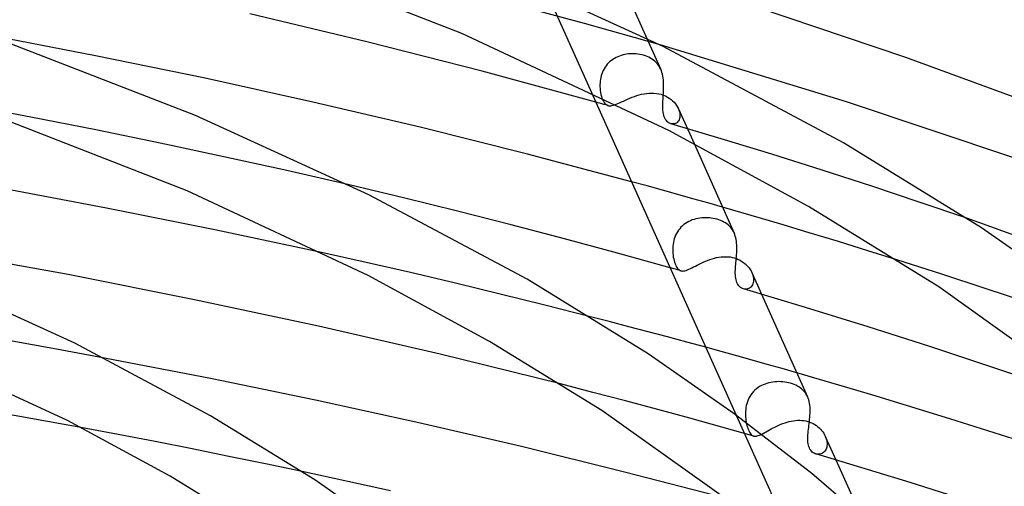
# Model space of a CAD drawing. Header units: millimetres. Extents: x -417 to 417, y -210 to 365.
# Tile 85 of 100: x 95 to 149, y 292 to 318. Entities that reach past the tile are written whole.
import ezdxf

# ---------------------------------------------------------------- set-up
doc = ezdxf.new("R2010")
doc.units = ezdxf.units.MM
doc.layers.add('HIDDEN', color=7, linetype='Continuous')
doc.layers.add('THICK', color=7, linetype='Continuous')

msp = doc.modelspace()

# ---------------------------------------------------------------- linework, layer by layer
at = {"layer": 'HIDDEN'}
for p, q in [((123.799, 319.671), (126.3, 314.092)), ((125.919, 317.888), (121.529, 319.072)), ((130.083, 316.714), (125.919, 317.888)), ((129.347, 317.075), (130.112, 315.368)), ((127.562, 315.97), (127.476, 315.916)), ((127.651, 316.019), (127.562, 315.97)), ((127.744, 316.063), (127.651, 316.019)), ((127.839, 316.101), (127.744, 316.063)), ((127.936, 316.134), (127.839, 316.101)), ((128.035, 316.162), (127.936, 316.134)), ((128.135, 316.184), (128.035, 316.162)), ((128.236, 316.202), (128.135, 316.184)), ((128.339, 316.214), (128.236, 316.202)), ((128.442, 316.222), (128.339, 316.214)), ((128.546, 316.225), (128.442, 316.222)), ((128.65, 316.223), (128.546, 316.225)), ((128.754, 316.217), (128.65, 316.223)), ((128.858, 316.205), (128.754, 316.217)), ((128.961, 316.189), (128.858, 316.205)), ((129.063, 316.167), (128.961, 316.189)), ((129.164, 316.141), (129.063, 316.167)), ((129.265, 316.109), (129.164, 316.141)), ((129.361, 316.072), (129.265, 316.109)), ((129.454, 316.031), (129.361, 316.072)), ((129.542, 315.985), (129.454, 316.031)), ((129.626, 315.934), (129.542, 315.985)), ((127.046, 315.482), (126.993, 315.395)), ((127.105, 315.566), (127.046, 315.482)), ((127.17, 315.646), (127.105, 315.566)), ((127.24, 315.721), (127.17, 315.646)), ((127.315, 315.792), (127.24, 315.721)), ((127.393, 315.856), (127.315, 315.792)), ((127.476, 315.916), (127.393, 315.856)), ((129.705, 315.879), (129.626, 315.934)), ((129.778, 315.82), (129.705, 315.879)), ((129.847, 315.756), (129.778, 315.82)), ((129.91, 315.688), (129.847, 315.756)), ((129.968, 315.616), (129.91, 315.688)), ((130.02, 315.539), (129.968, 315.616)), ((130.068, 315.458), (130.02, 315.539)), ((130.11, 315.372), (130.068, 315.458)), ((126.812, 314.92), (126.793, 314.822)), ((126.837, 315.018), (126.812, 314.92)), ((126.867, 315.115), (126.837, 315.018)), ((126.903, 315.21), (126.867, 315.115)), ((126.945, 315.304), (126.903, 315.21)), ((126.993, 315.395), (126.945, 315.304)), ((130.147, 315.284), (130.11, 315.372)), ((130.178, 315.193), (130.147, 315.284)), ((130.204, 315.097), (130.178, 315.193)), ((130.226, 314.999), (130.204, 315.097)), ((130.243, 314.897), (130.226, 314.999)), ((130.256, 314.793), (130.243, 314.897)), ((126.77, 314.625), (126.766, 314.527)), ((126.766, 314.527), (126.766, 314.43)), ((126.766, 314.43), (126.771, 314.313)), ((126.779, 314.723), (126.77, 314.625)), ((126.793, 314.822), (126.779, 314.723)), ((130.265, 314.688), (130.256, 314.793)), ((130.27, 314.581), (130.265, 314.688)), ((130.269, 314.254), (130.272, 314.363)), ((130.272, 314.472), (130.27, 314.581)), ((130.272, 314.363), (130.272, 314.472)), ((126.771, 314.313), (126.783, 314.199)), ((126.783, 314.199), (126.799, 314.089)), ((126.799, 314.089), (126.821, 313.982)), ((126.821, 313.982), (126.847, 313.88)), ((126.847, 313.88), (126.878, 313.785)), ((128.406, 313.778), (128.532, 313.829)), ((128.532, 313.829), (128.661, 313.877)), ((128.661, 313.877), (128.793, 313.922)), ((128.793, 313.922), (128.927, 313.962)), ((128.927, 313.962), (129.062, 313.996)), ((129.062, 313.996), (129.197, 314.024)), ((129.197, 314.024), (129.333, 314.045)), ((129.333, 314.045), (129.469, 314.059)), ((129.469, 314.059), (129.604, 314.064)), ((129.604, 314.064), (129.738, 314.06)), ((129.738, 314.06), (129.87, 314.047)), ((129.87, 314.047), (130, 314.025)), ((130, 314.025), (130.127, 313.994)), ((130.127, 313.994), (130.252, 313.953)), ((130.24, 313.726), (130.246, 313.829)), ((130.246, 313.829), (130.253, 313.933)), ((130.252, 313.953), (130.37, 313.903)), ((130.253, 313.933), (130.259, 314.039)), ((130.259, 314.039), (130.265, 314.146)), ((130.265, 314.146), (130.269, 314.254)), ((130.37, 313.903), (130.481, 313.845)), ((130.481, 313.845), (130.584, 313.781)), ((95.448, 312.733), (91.856, 313.41)), ((126.65, 313.534), (126.537, 313.565)), ((126.763, 313.502), (126.65, 313.534)), ((126.876, 313.47), (126.763, 313.502)), ((126.989, 313.438), (126.876, 313.47)), ((126.878, 313.785), (126.913, 313.696)), ((126.913, 313.696), (126.953, 313.615)), ((126.953, 313.615), (126.995, 313.547)), ((127.102, 313.406), (126.989, 313.438)), ((126.995, 313.547), (127.039, 313.489)), ((127.039, 313.489), (127.086, 313.443)), ((127.086, 313.443), (127.136, 313.408)), ((127.215, 313.374), (127.102, 313.406)), ((127.136, 313.408), (127.189, 313.382)), ((127.189, 313.382), (127.243, 313.367)), ((127.243, 313.367), (127.3, 313.361)), ((127.3, 313.361), (127.362, 313.363)), ((127.362, 313.363), (127.429, 313.372)), ((127.429, 313.372), (127.5, 313.389)), ((127.5, 313.389), (127.577, 313.414)), ((127.577, 313.414), (127.66, 313.445)), ((127.66, 313.445), (127.749, 313.482)), ((127.749, 313.482), (127.845, 313.524)), ((127.845, 313.524), (127.947, 313.571)), ((127.947, 313.571), (128.054, 313.621)), ((128.054, 313.621), (128.166, 313.672)), ((128.166, 313.672), (128.284, 313.725)), ((128.284, 313.725), (128.406, 313.778)), ((130.226, 313.323), (130.227, 313.431)), ((130.228, 313.219), (130.226, 313.323)), ((130.227, 313.431), (130.23, 313.527)), ((130.23, 313.527), (130.234, 313.626)), ((130.234, 313.626), (130.24, 313.726)), ((130.584, 313.781), (130.68, 313.71)), ((130.68, 313.71), (130.768, 313.635)), ((130.768, 313.635), (130.847, 313.555)), ((130.847, 313.555), (130.919, 313.471)), ((130.919, 313.471), (130.982, 313.384)), ((130.982, 313.384), (131.037, 313.295)), ((131.037, 313.295), (131.082, 313.204)), ((99.018, 312.032), (95.448, 312.733)), ((130.234, 313.118), (130.228, 313.219)), ((130.245, 313.02), (130.234, 313.118)), ((130.261, 312.927), (130.245, 313.02)), ((130.282, 312.838), (130.261, 312.927)), ((130.309, 312.754), (130.282, 312.838)), ((130.343, 312.677), (130.309, 312.754)), ((131.082, 313.204), (131.116, 313.121)), ((131.083, 313.203), (131.943, 311.285)), ((131.116, 313.121), (131.141, 313.038)), ((131.141, 313.038), (131.159, 312.956)), ((131.162, 312.726), (131.147, 312.658)), ((131.159, 312.956), (131.168, 312.877)), ((131.169, 312.799), (131.162, 312.726)), ((131.168, 312.877), (131.169, 312.799)), ((130.381, 312.607), (130.343, 312.677)), ((130.425, 312.546), (130.381, 312.607)), ((130.474, 312.493), (130.425, 312.546)), ((130.526, 312.448), (130.474, 312.493)), ((130.582, 312.413), (130.526, 312.448)), ((130.641, 312.386), (130.582, 312.413)), ((130.698, 312.369), (130.641, 312.386)), ((133.446, 311.548), (130.668, 312.377)), ((130.755, 312.361), (130.698, 312.369)), ((130.812, 312.362), (130.755, 312.361)), ((130.867, 312.371), (130.812, 312.362)), ((130.921, 312.388), (130.867, 312.371)), ((130.971, 312.414), (130.921, 312.388)), ((131.017, 312.448), (130.971, 312.414)), ((131.058, 312.489), (131.017, 312.448)), ((131.095, 312.539), (131.058, 312.489)), ((131.124, 312.595), (131.095, 312.539)), ((131.147, 312.658), (131.124, 312.595)), ((102.558, 311.308), (99.018, 312.032)), ((106.062, 310.561), (102.558, 311.308)), ((136.233, 310.691), (133.446, 311.548)), ((109.525, 309.794), (106.062, 310.561)), ((139.004, 309.815), (136.233, 310.691)), ((112.958, 309.003), (109.525, 309.794)), ((141.733, 308.93), (139.004, 309.815)), ((129.359, 308.95), (128.501, 309.184)), ((130.209, 308.715), (129.359, 308.95)), ((144.393, 308.045), (141.733, 308.93)), ((131.05, 308.482), (130.209, 308.715)), ((131.881, 308.248), (131.05, 308.482)), ((132.702, 308.016), (131.881, 308.248)), ((133.513, 307.784), (132.702, 308.016)), ((146.958, 307.169), (144.393, 308.045)), ((131.385, 306.819), (131.304, 306.751)), ((131.471, 306.882), (131.385, 306.819)), ((131.56, 306.94), (131.471, 306.882)), ((131.654, 306.991), (131.56, 306.94)), ((131.75, 307.037), (131.654, 306.991)), ((131.849, 307.077), (131.75, 307.037)), ((131.95, 307.111), (131.849, 307.077)), ((132.053, 307.14), (131.95, 307.111)), ((132.157, 307.162), (132.053, 307.14)), ((132.261, 307.18), (132.157, 307.162)), ((132.366, 307.193), (132.261, 307.18)), ((132.472, 307.2), (132.366, 307.193)), ((132.577, 307.203), (132.472, 307.2)), ((132.683, 307.201), (132.577, 307.203)), ((132.79, 307.194), (132.683, 307.201)), ((132.896, 307.182), (132.79, 307.194)), ((133.002, 307.165), (132.896, 307.182)), ((133.108, 307.143), (133.002, 307.165)), ((133.212, 307.116), (133.108, 307.143)), ((133.311, 307.084), (133.212, 307.116)), ((133.407, 307.048), (133.311, 307.084)), ((133.498, 307.008), (133.407, 307.048)), ((133.586, 306.963), (133.498, 307.008)), ((133.668, 306.914), (133.586, 306.963)), ((133.747, 306.86), (133.668, 306.914)), ((133.82, 306.802), (133.747, 306.86)), ((133.888, 306.74), (133.82, 306.802)), ((130.932, 306.237), (130.891, 306.139)), ((130.979, 306.333), (130.932, 306.237)), ((131.032, 306.424), (130.979, 306.333)), ((131.091, 306.512), (131.032, 306.424)), ((131.156, 306.596), (131.091, 306.512)), ((131.227, 306.676), (131.156, 306.596)), ((131.304, 306.751), (131.227, 306.676)), ((133.951, 306.673), (133.888, 306.74)), ((134.009, 306.602), (133.951, 306.673)), ((134.061, 306.526), (134.009, 306.602)), ((134.109, 306.446), (134.061, 306.526)), ((134.151, 306.362), (134.109, 306.446)), ((130.789, 305.737), (130.778, 305.635)), ((130.806, 305.838), (130.789, 305.737)), ((130.829, 305.94), (130.806, 305.838)), ((130.857, 306.04), (130.829, 305.94)), ((130.891, 306.139), (130.857, 306.04)), ((113.895, 304.739), (111.439, 305.288)), ((130.771, 305.534), (130.769, 305.434)), ((130.769, 305.434), (130.772, 305.336)), ((130.778, 305.635), (130.771, 305.534)), ((130.772, 305.336), (130.778, 305.231)), ((130.778, 305.231), (130.79, 305.129)), ((130.79, 305.129), (130.805, 305.029)), ((116.343, 304.177), (113.895, 304.739)), ((130.805, 305.029), (130.824, 304.933)), ((130.824, 304.933), (130.847, 304.84)), ((130.847, 304.84), (130.873, 304.751)), ((130.873, 304.751), (130.902, 304.668)), ((130.902, 304.668), (130.934, 304.59)), ((130.934, 304.59), (130.968, 304.52)), ((132.019, 304.541), (132.123, 304.593)), ((132.123, 304.593), (132.23, 304.647)), ((132.23, 304.647), (132.341, 304.7)), ((132.341, 304.7), (132.456, 304.753)), ((132.456, 304.753), (132.574, 304.804)), ((132.574, 304.804), (132.694, 304.852)), ((132.694, 304.852), (132.816, 304.897)), ((132.816, 304.897), (132.94, 304.937)), ((132.94, 304.937), (133.064, 304.973)), ((133.064, 304.973), (133.189, 305.003)), ((133.189, 305.003), (133.315, 305.027)), ((133.315, 305.027), (133.44, 305.044)), ((133.44, 305.044), (133.564, 305.054)), ((133.564, 305.054), (133.688, 305.057)), ((133.688, 305.057), (133.811, 305.052)), ((133.811, 305.052), (133.931, 305.039)), ((133.931, 305.039), (134.05, 305.018)), ((134.05, 305.018), (134.165, 304.989)), ((134.165, 304.989), (134.276, 304.953)), ((134.276, 304.953), (134.383, 304.909)), ((134.383, 304.909), (134.487, 304.858)), ((134.487, 304.858), (134.584, 304.8)), ((134.584, 304.8), (134.676, 304.736)), ((134.676, 304.736), (134.761, 304.668)), ((134.761, 304.668), (134.839, 304.595)), ((134.839, 304.595), (134.91, 304.519)), ((145.579, 304.094), (143.112, 304.882)), ((118.806, 303.595), (116.343, 304.177)), ((130.725, 304.419), (130.625, 304.447)), ((130.824, 304.391), (130.725, 304.419)), ((130.924, 304.363), (130.824, 304.391)), ((131.023, 304.335), (130.924, 304.363)), ((130.968, 304.52), (131.004, 304.458)), ((131.004, 304.458), (131.043, 304.405)), ((131.123, 304.307), (131.023, 304.335)), ((131.043, 304.405), (131.084, 304.361)), ((131.084, 304.361), (131.127, 304.324)), ((131.222, 304.279), (131.123, 304.307)), ((131.127, 304.324), (131.173, 304.297)), ((131.173, 304.297), (131.221, 304.279)), ((131.221, 304.279), (131.272, 304.269)), ((131.272, 304.269), (131.326, 304.267)), ((131.326, 304.267), (131.384, 304.272)), ((131.384, 304.272), (131.446, 304.285)), ((131.446, 304.285), (131.512, 304.305)), ((131.512, 304.305), (131.583, 304.331)), ((131.583, 304.331), (131.659, 304.364)), ((131.659, 304.364), (131.742, 304.401)), ((131.742, 304.401), (131.829, 304.444)), ((131.829, 304.444), (131.922, 304.491)), ((131.922, 304.491), (132.019, 304.541)), ((134.91, 304.519), (134.974, 304.44)), ((134.974, 304.44), (135.032, 304.358)), ((135.032, 304.358), (135.082, 304.275)), ((135.082, 304.275), (135.125, 304.189)), ((135.125, 304.189), (135.159, 304.106)), ((135.127, 304.183), (135.663, 302.99)), ((135.159, 304.106), (135.186, 304.022)), ((147.978, 303.311), (145.579, 304.094)), ((121.273, 302.998), (118.806, 303.595)), ((135.159, 303.505), (135.126, 303.451)), ((135.185, 303.567), (135.159, 303.505)), ((135.204, 303.633), (135.185, 303.567)), ((135.186, 304.022), (135.205, 303.939)), ((135.216, 303.705), (135.204, 303.633)), ((135.205, 303.939), (135.216, 303.858)), ((135.216, 303.858), (135.22, 303.78)), ((135.22, 303.78), (135.216, 303.705)), ((123.735, 302.387), (121.273, 302.998)), ((134.672, 303.283), (134.617, 303.301)), ((134.729, 303.271), (134.672, 303.283)), ((134.785, 303.268), (134.729, 303.271)), ((134.841, 303.271), (134.785, 303.268)), ((134.895, 303.283), (134.841, 303.271)), ((134.948, 303.301), (134.895, 303.283)), ((134.998, 303.327), (134.948, 303.301)), ((135.045, 303.361), (134.998, 303.327)), ((135.088, 303.402), (135.045, 303.361)), ((135.126, 303.451), (135.088, 303.402)), ((150.281, 302.545), (147.978, 303.311)), ((126.18, 301.765), (123.735, 302.387)), ((96.853, 299.966), (94.205, 300.439)), ((99.494, 299.479), (96.853, 299.966)), ((133.447, 299.833), (132.589, 300.068)), ((134.297, 299.598), (133.447, 299.833)), ((135.138, 299.364), (134.297, 299.598)), ((135.969, 299.13), (135.138, 299.364)), ((136.791, 298.898), (135.969, 299.13)), ((137.602, 298.666), (136.791, 298.898)), ((135.957, 298.083), (135.853, 298.048)), ((136.063, 298.113), (135.957, 298.083)), ((136.17, 298.137), (136.063, 298.113)), ((136.278, 298.155), (136.17, 298.137)), ((136.387, 298.168), (136.278, 298.155)), ((136.495, 298.175), (136.387, 298.168)), ((136.604, 298.178), (136.495, 298.175)), ((136.714, 298.176), (136.604, 298.178)), ((136.824, 298.168), (136.714, 298.176)), ((136.934, 298.156), (136.824, 298.168)), ((137.044, 298.138), (136.934, 298.156)), ((137.152, 298.116), (137.044, 298.138)), ((137.26, 298.087), (137.152, 298.116)), ((137.36, 298.056), (137.26, 298.087)), ((126.383, 297.588), (124.592, 298.05)), ((128.168, 297.12), (126.383, 297.588)), ((135.144, 297.546), (135.079, 297.458)), ((135.216, 297.629), (135.144, 297.546)), ((135.294, 297.707), (135.216, 297.629)), ((135.377, 297.779), (135.294, 297.707)), ((135.465, 297.845), (135.377, 297.779)), ((135.556, 297.905), (135.465, 297.845)), ((135.652, 297.959), (135.556, 297.905)), ((135.751, 298.006), (135.652, 297.959)), ((135.853, 298.048), (135.751, 298.006)), ((137.455, 298.02), (137.36, 298.056)), ((137.547, 297.98), (137.455, 298.02)), ((137.634, 297.936), (137.547, 297.98)), ((137.716, 297.888), (137.634, 297.936)), ((137.794, 297.835), (137.716, 297.888)), ((137.866, 297.778), (137.794, 297.835)), ((137.934, 297.717), (137.866, 297.778)), ((137.996, 297.652), (137.934, 297.717)), ((138.053, 297.583), (137.996, 297.652)), ((138.105, 297.509), (138.053, 297.583)), ((129.945, 296.645), (128.168, 297.12)), ((134.882, 297.067), (134.85, 296.964)), ((134.921, 297.169), (134.882, 297.067)), ((134.967, 297.269), (134.921, 297.169)), ((135.02, 297.365), (134.967, 297.269)), ((135.079, 297.458), (135.02, 297.365)), ((138.151, 297.431), (138.105, 297.509)), ((138.192, 297.349), (138.151, 297.431)), ((131.715, 296.164), (129.945, 296.645)), ((134.78, 296.544), (134.776, 296.441)), ((134.789, 296.648), (134.78, 296.544)), ((134.803, 296.753), (134.789, 296.648)), ((134.823, 296.859), (134.803, 296.753)), ((134.85, 296.964), (134.823, 296.859)), ((133.478, 295.676), (131.715, 296.164)), ((134.264, 296.333), (137.814, 288.417)), ((134.776, 296.441), (134.777, 296.339)), ((134.777, 296.339), (134.782, 296.24)), ((134.782, 296.24), (134.79, 296.14)), ((134.79, 296.14), (134.803, 296.042)), ((134.803, 296.042), (134.819, 295.947)), ((134.819, 295.947), (134.838, 295.854)), ((136.839, 295.874), (136.953, 295.915)), ((136.953, 295.915), (137.068, 295.951)), ((137.068, 295.951), (137.184, 295.982)), ((137.184, 295.982), (137.299, 296.009)), ((137.299, 296.009), (137.415, 296.029)), ((137.415, 296.029), (137.53, 296.043)), ((137.53, 296.043), (137.646, 296.051)), ((137.646, 296.051), (137.76, 296.053)), ((137.76, 296.053), (137.874, 296.047)), ((137.874, 296.047), (137.985, 296.034)), ((137.985, 296.034), (138.095, 296.014)), ((138.095, 296.014), (138.202, 295.987)), ((138.202, 295.987), (138.306, 295.953)), ((138.306, 295.953), (138.408, 295.912)), ((100.239, 295.268), (98.189, 295.653)), ((135.233, 295.182), (133.478, 295.676)), ((134.838, 295.854), (134.86, 295.765)), ((134.86, 295.765), (134.885, 295.679)), ((134.885, 295.679), (134.912, 295.598)), ((134.912, 295.598), (134.941, 295.522)), ((134.941, 295.522), (134.972, 295.454)), ((134.972, 295.454), (135.004, 295.393)), ((135.004, 295.393), (135.038, 295.339)), ((135.755, 295.33), (135.834, 295.373)), ((135.834, 295.373), (135.918, 295.42)), ((135.918, 295.42), (136.007, 295.469)), ((136.007, 295.469), (136.1, 295.521)), ((136.1, 295.521), (136.197, 295.574)), ((136.197, 295.574), (136.297, 295.627)), ((136.297, 295.627), (136.4, 295.68)), ((136.4, 295.68), (136.507, 295.732)), ((136.507, 295.732), (136.616, 295.782)), ((136.616, 295.782), (136.727, 295.83)), ((136.727, 295.83), (136.839, 295.874)), ((138.408, 295.912), (138.505, 295.865)), ((138.505, 295.865), (138.596, 295.812)), ((138.596, 295.812), (138.682, 295.755)), ((138.682, 295.755), (138.763, 295.693)), ((138.763, 295.693), (138.838, 295.627)), ((138.838, 295.627), (138.907, 295.558)), ((138.907, 295.558), (138.97, 295.486)), ((138.97, 295.486), (139.028, 295.412)), ((139.028, 295.412), (139.081, 295.334)), ((102.283, 294.874), (100.239, 295.268)), ((104.319, 294.473), (102.283, 294.874)), ((135.038, 295.339), (135.074, 295.293)), ((135.074, 295.293), (135.111, 295.253)), ((135.111, 295.253), (135.15, 295.222)), ((135.15, 295.222), (135.19, 295.198)), ((135.19, 295.198), (135.233, 295.182)), ((135.233, 295.182), (135.277, 295.174)), ((135.277, 295.174), (135.324, 295.172)), ((135.324, 295.172), (135.374, 295.177)), ((135.374, 295.177), (135.427, 295.188)), ((135.427, 295.188), (135.484, 295.205)), ((135.484, 295.205), (135.545, 295.228)), ((135.545, 295.228), (135.61, 295.257)), ((135.61, 295.257), (135.68, 295.291)), ((135.68, 295.291), (135.755, 295.33)), ((139.081, 295.334), (139.127, 295.255)), ((139.127, 295.255), (139.167, 295.175)), ((139.167, 295.175), (139.2, 295.097)), ((139.171, 295.167), (139.752, 293.871)), ((139.2, 295.097), (139.226, 295.019)), ((139.226, 295.019), (139.246, 294.942)), ((139.246, 294.942), (139.26, 294.865)), ((139.26, 294.865), (139.267, 294.79)), ((106.346, 294.065), (104.319, 294.473)), ((139.11, 294.31), (139.068, 294.273)), ((139.148, 294.354), (139.11, 294.31)), ((139.182, 294.403), (139.148, 294.354)), ((139.21, 294.457), (139.182, 294.403)), ((139.234, 294.516), (139.21, 294.457)), ((139.251, 294.579), (139.234, 294.516)), ((139.263, 294.647), (139.251, 294.579)), ((139.268, 294.717), (139.263, 294.647)), ((139.267, 294.79), (139.268, 294.717)), ((108.364, 293.65), (106.346, 294.065)), ((138.663, 294.192), (138.611, 294.209)), ((138.715, 294.182), (138.663, 294.192)), ((138.768, 294.177), (138.715, 294.182)), ((138.82, 294.177), (138.768, 294.177)), ((138.873, 294.184), (138.82, 294.177)), ((138.925, 294.197), (138.873, 294.184)), ((138.975, 294.216), (138.925, 294.197)), ((139.023, 294.242), (138.975, 294.216)), ((139.068, 294.273), (139.023, 294.242)), ((110.37, 293.228), (108.364, 293.65))]:
    msp.add_line(p, q, dxfattribs=at)
at = {"layer": 'THICK'}
for p, q in [((119.17, 317.335), (105.851, 322.546)), ((130.243, 316.634), (119.344, 321.61)), ((127.484, 321.229), (129.347, 317.075)), ((143.602, 316.02), (135.38, 318.783)), ((113.936, 316.887), (107.503, 318.416)), ((98.993, 316.116), (92.885, 317.287)), ((130.558, 312), (119.17, 317.335)), ((104.507, 312.823), (94.042, 316.879)), ((120.283, 315.269), (113.936, 316.887)), ((140.328, 313.585), (130.083, 316.714)), ((140.178, 311.315), (130.243, 316.634)), ((105.028, 314.875), (98.993, 316.116)), ((151.228, 313.231), (143.602, 316.02)), ((126.537, 313.565), (120.283, 315.269)), ((110.959, 313.57), (105.028, 314.875)), ((126.3, 314.092), (134.264, 296.333)), ((116.87, 312.179), (110.959, 313.57)), ((149.594, 310.486), (140.328, 313.585)), ((104.045, 308.672), (92.462, 313.196)), ((114.053, 308.467), (104.507, 312.823)), ((122.77, 310.702), (116.87, 312.179)), ((138.244, 307.823), (130.558, 312)), ((131.943, 311.285), (134.153, 306.357)), ((147.771, 306.636), (140.178, 311.315)), ((128.501, 309.184), (122.77, 310.702)), ((115.949, 308.29), (112.958, 309.003)), ((99.602, 307.736), (93.583, 308.861)), ((114.009, 304.014), (104.045, 308.672)), ((122.753, 303.81), (114.053, 308.467)), ((118.923, 307.558), (115.949, 308.29)), ((105.563, 306.543), (99.602, 307.736)), ((121.878, 306.807), (118.923, 307.558)), ((135.085, 307.329), (133.513, 307.784)), ((136.676, 306.86), (135.085, 307.329)), ((145.421, 303.388), (138.244, 307.823)), ((124.814, 306.039), (121.878, 306.807)), ((138.282, 306.377), (136.676, 306.86)), ((154.599, 304.413), (146.958, 307.169)), ((111.439, 305.288), (105.563, 306.543)), ((134.186, 306.277), (134.151, 306.362)), ((134.216, 306.189), (134.186, 306.277)), ((139.895, 305.885), (138.282, 306.377)), ((153.182, 302.874), (147.771, 306.636)), ((127.73, 305.252), (124.814, 306.039)), ((134.241, 306.097), (134.216, 306.189)), ((134.262, 306.001), (134.241, 306.097)), ((134.278, 305.902), (134.262, 306.001)), ((134.29, 305.801), (134.278, 305.902)), ((134.297, 305.697), (134.29, 305.801)), ((134.302, 305.592), (134.297, 305.697)), ((141.508, 305.386), (139.895, 305.885)), ((97.486, 304.069), (90.452, 305.354)), ((130.625, 304.447), (127.73, 305.252)), ((134.28, 305.05), (134.288, 305.158)), ((134.288, 305.158), (134.295, 305.267)), ((134.295, 305.267), (134.3, 305.376)), ((134.3, 305.376), (134.302, 305.484)), ((134.302, 305.484), (134.302, 305.592)), ((143.112, 304.882), (141.508, 305.386)), ((134.233, 304.532), (134.242, 304.631)), ((134.242, 304.631), (134.251, 304.733)), ((134.251, 304.733), (134.261, 304.837)), ((134.261, 304.837), (134.27, 304.942)), ((134.27, 304.942), (134.28, 305.05)), ((104.44, 302.69), (97.486, 304.069)), ((134.218, 304.24), (134.221, 304.34)), ((134.218, 304.144), (134.218, 304.24)), ((134.221, 304.049), (134.218, 304.144)), ((134.221, 304.34), (134.226, 304.434)), ((134.228, 303.958), (134.221, 304.049)), ((134.226, 304.434), (134.233, 304.532)), ((97.861, 300.299), (89.67, 304.036)), ((120.685, 300.394), (114.009, 304.014)), ((129.418, 299.705), (122.753, 303.81)), ((134.24, 303.871), (134.228, 303.958)), ((134.256, 303.787), (134.24, 303.871)), ((134.278, 303.707), (134.256, 303.787)), ((134.305, 303.634), (134.278, 303.707)), ((134.337, 303.567), (134.305, 303.634)), ((134.374, 303.505), (134.337, 303.567)), ((134.415, 303.451), (134.374, 303.505)), ((134.461, 303.403), (134.415, 303.451)), ((134.51, 303.361), (134.461, 303.403)), ((134.562, 303.328), (134.51, 303.361)), ((134.617, 303.301), (134.562, 303.328)), ((138.088, 302.26), (134.661, 303.286)), ((135.663, 302.99), (138.195, 297.344)), ((153.646, 297.493), (145.421, 303.388)), ((111.271, 301.228), (104.44, 302.69)), ((141.523, 301.196), (138.088, 302.26)), ((127.267, 301.485), (126.18, 301.765)), ((128.349, 301.203), (127.267, 301.485)), ((117.974, 299.684), (111.271, 301.228)), ((129.422, 300.92), (128.349, 301.203)), ((130.487, 300.636), (129.422, 300.92)), ((144.92, 300.11), (141.523, 301.196)), ((105.328, 296.305), (97.861, 300.299)), ((126.878, 296.583), (120.685, 300.394)), ((131.543, 300.352), (130.487, 300.636)), ((132.589, 300.068), (131.543, 300.352)), ((97.451, 296.031), (88.911, 300.012)), ((148.23, 299.017), (144.92, 300.11)), ((105.335, 298.349), (99.494, 299.479)), ((124.592, 298.05), (117.974, 299.684)), ((134.161, 296.408), (129.418, 299.705)), ((141.781, 297.436), (137.602, 298.666)), ((151.406, 297.937), (148.23, 299.017)), ((111.112, 297.16), (105.335, 298.349)), ((116.799, 295.915), (111.112, 297.16)), ((138.228, 297.262), (138.192, 297.349)), ((138.258, 297.172), (138.228, 297.262)), ((138.283, 297.077), (138.258, 297.172)), ((138.303, 296.978), (138.283, 297.077)), ((146.026, 296.134), (141.781, 297.436)), ((98.189, 295.653), (92.391, 296.695)), ((134.005, 291.508), (126.878, 296.583)), ((138.318, 296.877), (138.303, 296.978)), ((138.328, 296.773), (138.318, 296.877)), ((138.333, 296.665), (138.328, 296.773)), ((138.332, 296.443), (138.334, 296.555)), ((138.334, 296.555), (138.333, 296.665)), ((103.116, 292.971), (97.451, 296.031)), ((111.064, 292.774), (105.328, 296.305)), ((122.449, 294.601), (116.799, 295.915)), ((138.43, 293.114), (134.161, 296.408)), ((138.282, 295.879), (138.295, 295.99)), ((138.295, 295.99), (138.307, 296.103)), ((138.307, 296.103), (138.318, 296.217)), ((138.318, 296.217), (138.326, 296.33)), ((138.326, 296.33), (138.332, 296.443)), ((150.207, 294.804), (146.026, 296.134)), ((138.219, 295.349), (138.23, 295.451)), ((138.23, 295.451), (138.242, 295.555)), ((138.242, 295.555), (138.255, 295.661)), ((138.255, 295.661), (138.268, 295.769)), ((138.268, 295.769), (138.282, 295.879)), ((138.203, 295.043), (138.205, 295.145)), ((138.205, 294.945), (138.203, 295.043)), ((138.205, 295.145), (138.211, 295.25)), ((138.212, 294.851), (138.205, 294.945)), ((138.211, 295.25), (138.219, 295.349)), ((138.224, 294.762), (138.212, 294.851)), ((128.116, 293.204), (122.449, 294.601)), ((138.242, 294.679), (138.224, 294.762)), ((138.264, 294.6), (138.242, 294.679)), ((138.293, 294.528), (138.264, 294.6)), ((138.327, 294.461), (138.293, 294.528)), ((138.366, 294.401), (138.327, 294.461)), ((138.409, 294.348), (138.366, 294.401)), ((138.456, 294.303), (138.409, 294.348)), ((138.506, 294.265), (138.456, 294.303)), ((138.558, 294.233), (138.506, 294.265)), ((138.611, 294.209), (138.558, 294.233)), ((143.839, 292.631), (138.65, 294.196)), ((139.752, 293.871), (141.101, 290.862)), ((115.234, 292.167), (110.37, 293.228)), ((133.681, 291.76), (128.116, 293.204)), ((108.329, 289.781), (103.116, 292.971)), ((115.139, 289.944), (111.064, 292.774)), ((142.222, 289.866), (138.43, 293.114)), ((149, 290.996), (143.839, 292.631))]:
    msp.add_line(p, q, dxfattribs=at)

doc.saveas('drawing.dxf')
